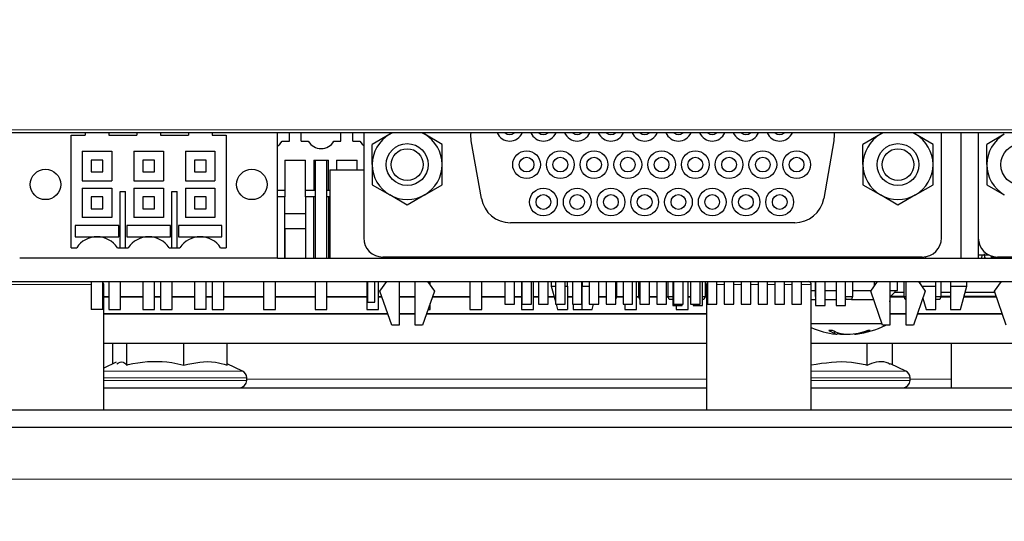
# Paper-space layout 'Blatt5' of a CAD drawing. Header units: millimetres. Extents: x 5 to 418, y 2 to 292.
# Tile 22 of 33: x 239 to 273, y 217 to 234. Entities that reach past the tile are written whole.
import ezdxf

# ---------------------------------------------------------------- set-up
doc = ezdxf.new("R2010")
doc.units = ezdxf.units.MM
doc.layers.add('SLD-0', color=7, linetype='Continuous')
doc.styles.add('SLDTEXTSTYLE1', font='TXT', dxfattribs={"width": 0.605})
doc.dimstyles.new('SLDDIMSTYLE4', dxfattribs={"dimtxt": 3.5, "dimasz": 3.302, "dimexe": 0, "dimexo": 0.0625, "dimgap": 0.875, "dimtad": 1, "dimlfac": 2, "dimrnd": 1e-09, "dimzin": 12, "dimdsep": 46, "dimtxsty": 'SLDTEXTSTYLE1', "dimsah": 1, "dimcen": 0.09, "dimadec": 0, "dimazin": 3, "dimtfac": 1, "dimtofl": 0, "dimtmove": 0, "dimatfit": 3, "dimfxl": 1, "dimfrac": 2, "dimtolj": 1, "dimtzin": 12, "dimarcsym": 0})

# ---------------------------------------------------------------- blocks, each defined once
blk = doc.blocks.new('_D_29')
at = {"layer": 'SLD-0', "color": 7}
for p, q in [((124.452, 158.08), (124.452, 265.479)), ((320.452, 158.08), (320.452, 265.479)), ((124.452, 264.479), (320.452, 264.479))]:
    blk.add_line(p, q, dxfattribs=at)
for points in [[(124.452, 264.479), (127.754, 263.971), (127.754, 264.987)], [(320.452, 264.479), (317.15, 264.987), (317.15, 263.971)]]:
    blk.add_solid(points, dxfattribs=at)
at = {"layer": 'SLD-0', "color": 7, "insert": (218.442, 268.99), "char_height": 3.5, "attachment_point": 1, "style": 'SLDTEXTSTYLE1'}
blk.add_mtext('392', dxfattribs=at)

psp = doc.layouts.new('Blatt5')

# ---------------------------------------------------------------- linework, layer by layer
at = {"color": 7, "linetype": 'Continuous', "lineweight": 18}
for p, q in [((225.7329, 230.1315), (287.1717, 230.1315)), ((238.4498, 224.8798), (241.5773, 224.8798)), ((241.9773, 224.8798), (242.0048, 224.8798)), ((262.4498, 224.8798), (262.4824, 224.8798)), ((262.8074, 224.8798), (263.0549, 224.8798)), ((263.3799, 224.8798), (263.6274, 224.8798)), ((263.9524, 224.8798), (264.1999, 224.8798)), ((264.5249, 224.8798), (264.7724, 224.8798)), ((265.0974, 224.8798), (265.3449, 224.8798)), ((265.6699, 224.8798), (266.0048, 224.8798)), ((242.0048, 221.9471), (246.6069, 221.9471)), ((246.6069, 221.9471), (246.7105, 221.9471)), ((266.0048, 221.9471), (268.1551, 221.9471)), ((268.1551, 221.9471), (269.2105, 221.9471)), ((246.7452, 221.7205), (242.0048, 221.7205)), ((242.0048, 221.6298), (246.7452, 221.6298)), ((246.8548, 221.7205), (246.7452, 221.7205)), ((246.7452, 221.6298), (246.8548, 221.6298)), ((246.8548, 221.6684), (262.4498, 221.6684)), ((268.2375, 221.7205), (266.0048, 221.7205)), ((266.0048, 221.6298), (268.2375, 221.6298)), ((269.3548, 221.7205), (268.2375, 221.7205)), ((268.2375, 221.6298), (269.3548, 221.6298)), ((269.3548, 221.6684), (270.7523, 221.6684)), ((141.7023, 218.2798), (303.2023, 218.2798))]:
    psp.add_line(p, q, dxfattribs=at)
at = {"color": 7, "linetype": 'Continuous', "lineweight": 25}
for p, q in [((287.1717, 230.0298), (225.7329, 230.0298)), ((240.9023, 229.9548), (241.3773, 229.9548)), ((240.9023, 226.1298), (240.9023, 229.9548)), ((241.3773, 230.0298), (241.3773, 229.9548)), ((242.1773, 230.0298), (242.1773, 229.9548)), ((242.1773, 229.9548), (243.1273, 229.9548)), ((243.1273, 230.0298), (243.1273, 229.9548)), ((243.9273, 230.0298), (243.9273, 229.9548)), ((243.9273, 229.9548), (244.8773, 229.9548)), ((244.8773, 230.0298), (244.8773, 229.9548)), ((245.6773, 230.0298), (245.6773, 229.9548)), ((245.6773, 229.9548), (246.1523, 229.9548)), ((246.1523, 229.9548), (246.1523, 226.1298)), ((247.9023, 225.7798), (247.9023, 230.0298)), ((248.3023, 229.7448), (248.3023, 230.0298)), ((248.7023, 229.7448), (248.7023, 230.0298)), ((250.0523, 229.7448), (250.0523, 230.0298)), ((250.4523, 229.7448), (250.4523, 230.0298)), ((250.8224, 230.0298), (250.8224, 226.4655)), ((251.7037, 229.9814), (251.1099, 229.6386)), ((251.7967, 230.0298), (251.7037, 229.9814)), ((251.7037, 229.9814), (251.7874, 230.0298)), ((252.8912, 229.9814), (252.7982, 230.0298)), ((252.8075, 230.0298), (252.8912, 229.9814)), ((253.4849, 229.6386), (252.8912, 229.9814)), ((268.3537, 229.9814), (267.7599, 229.6386)), ((268.4467, 230.0298), (268.3537, 229.9814)), ((268.3537, 229.9814), (268.4374, 230.0298)), ((269.5412, 229.9814), (269.4482, 230.0298)), ((269.4575, 230.0298), (269.5412, 229.9814)), ((270.1349, 229.6386), (269.5412, 229.9814)), ((270.4224, 226.4655), (270.4224, 230.0298)), ((271.0748, 230.0298), (271.0748, 225.7798)), ((271.6724, 230.0298), (271.6724, 226.4655)), ((272.5537, 229.9814), (271.9599, 229.6386)), ((248.0603, 229.7448), (248.3023, 229.7448)), ((248.7023, 229.7448), (248.9443, 229.7448)), ((249.8103, 229.7448), (250.0523, 229.7448)), ((250.4523, 229.7448), (250.6943, 229.7448)), ((251.1099, 228.953), (251.1099, 229.6386)), ((253.4849, 228.953), (253.4849, 229.6386)), ((254.8165, 227.8044), (254.4726, 229.7544)), ((266.7723, 229.7544), (266.4284, 227.8044)), ((267.7599, 228.953), (267.7599, 229.6386)), ((270.1349, 228.953), (270.1349, 229.6386)), ((271.9599, 228.953), (271.9599, 229.6386)), ((241.2773, 229.4048), (242.2773, 229.4048)), ((241.2773, 229.4048), (241.2773, 228.4048)), ((242.2773, 229.4048), (242.2773, 228.4048)), ((243.0273, 229.4048), (243.0273, 228.4048)), ((243.0273, 229.4048), (244.0273, 229.4048)), ((244.0273, 229.4048), (244.0273, 228.4048)), ((244.7773, 229.4048), (244.7773, 228.4048)), ((244.7773, 229.4048), (245.7773, 229.4048)), ((245.7773, 229.4048), (245.7773, 228.4048)), ((241.5773, 229.1047), (241.5773, 228.7048)), ((241.9773, 229.1047), (241.5773, 229.1047)), ((241.9773, 228.7048), (241.9773, 229.1047)), ((243.3273, 229.1047), (243.3273, 228.7048)), ((243.7273, 229.1047), (243.3273, 229.1047)), ((243.7273, 228.7048), (243.7273, 229.1047)), ((245.0773, 229.1047), (245.0773, 228.7048)), ((245.4773, 229.1047), (245.0773, 229.1047)), ((245.4773, 228.7048), (245.4773, 229.1047)), ((248.1523, 229.1047), (248.1523, 228.0798)), ((248.1523, 229.1047), (248.8523, 229.1047)), ((248.8523, 228.0798), (248.8523, 229.1047)), ((249.1273, 229.1047), (249.1273, 228.0798)), ((249.1273, 229.1047), (249.6273, 229.1047)), ((249.1773, 229.1047), (249.1773, 225.7798)), ((249.5773, 225.7798), (249.5773, 229.1047)), ((249.6273, 228.0798), (249.6273, 229.1047)), ((249.9023, 229.1047), (249.9023, 228.7798)), ((249.9023, 229.1047), (250.6023, 229.1047)), ((250.6023, 228.7798), (250.6023, 229.1047)), ((251.1099, 228.953), (251.1099, 228.2674)), ((253.4849, 228.2674), (253.4849, 228.953)), ((267.7599, 228.953), (267.7599, 228.2674)), ((270.1349, 228.2674), (270.1349, 228.953)), ((271.9599, 228.953), (271.9599, 228.2674)), ((241.5773, 228.7048), (241.9773, 228.7048)), ((243.3273, 228.7048), (243.7273, 228.7048)), ((245.0773, 228.7048), (245.4773, 228.7048)), ((249.6773, 228.7798), (249.6773, 225.7798)), ((249.6773, 228.7798), (250.8224, 228.7798)), ((241.2773, 228.4048), (242.2773, 228.4048)), ((241.2773, 228.1548), (242.2773, 228.1548)), ((241.2773, 228.1548), (241.2773, 227.1548)), ((242.2773, 228.1548), (242.2773, 227.1548)), ((243.0273, 228.4048), (244.0273, 228.4048)), ((243.0273, 228.1548), (244.0273, 228.1548)), ((243.0273, 228.1548), (243.0273, 227.1548)), ((244.0273, 228.1548), (244.0273, 227.1548)), ((244.7773, 228.4048), (245.7773, 228.4048)), ((244.7773, 228.1548), (245.7773, 228.1548)), ((244.7773, 228.1548), (244.7773, 227.1548)), ((245.7773, 228.1548), (245.7773, 227.1548)), ((251.1099, 228.2674), (251.7037, 227.9246)), ((252.8912, 227.9246), (253.4849, 228.2674)), ((267.7599, 228.2674), (268.3537, 227.9246)), ((269.5412, 227.9246), (270.1349, 228.2674)), ((271.9599, 228.2674), (272.5537, 227.9246)), ((241.5773, 227.8548), (241.5773, 227.4548)), ((241.9773, 227.8548), (241.5773, 227.8548)), ((241.9773, 227.4548), (241.9773, 227.8548)), ((242.5648, 226.1298), (242.5648, 228.0423)), ((242.5648, 228.0423), (242.7398, 228.0423)), ((242.7398, 226.1298), (242.7398, 228.0423)), ((243.3273, 227.8548), (243.3273, 227.4548)), ((243.7273, 227.8548), (243.3273, 227.8548)), ((243.7273, 227.4548), (243.7273, 227.8548)), ((244.3148, 226.1298), (244.3148, 228.0423)), ((244.3148, 228.0423), (244.4898, 228.0423)), ((244.4898, 226.1298), (244.4898, 228.0423)), ((245.0773, 227.8548), (245.0773, 227.4548)), ((245.4773, 227.8548), (245.0773, 227.8548)), ((245.4773, 227.4548), (245.4773, 227.8548)), ((247.9023, 228.0798), (248.1523, 228.0798)), ((248.1523, 227.8548), (247.9023, 227.8548)), ((248.1523, 228.0798), (248.1523, 227.8548)), ((248.1523, 226.7798), (248.1523, 227.8548)), ((248.8523, 228.0798), (249.1273, 228.0798)), ((248.8523, 227.8548), (248.8523, 228.0798)), ((249.1773, 227.8548), (248.8523, 227.8548)), ((248.8523, 227.8548), (248.8523, 226.7798)), ((249.1273, 228.0798), (249.1773, 228.0798)), ((249.1273, 225.7798), (249.1273, 227.8548)), ((249.5773, 228.0798), (249.6273, 228.0798)), ((249.6773, 227.8548), (249.5773, 227.8548)), ((249.6273, 228.0798), (249.6773, 228.0798)), ((249.6273, 227.8548), (249.6273, 225.7798)), ((252.2974, 227.5818), (251.7037, 227.9246)), ((252.8912, 227.9246), (252.2974, 227.5818)), ((268.9474, 227.5818), (268.3537, 227.9246)), ((269.5412, 227.9246), (268.9474, 227.5818)), ((242.2773, 227.1548), (241.2773, 227.1548)), ((241.5773, 227.4548), (241.9773, 227.4548)), ((244.0273, 227.1548), (243.0273, 227.1548)), ((243.3273, 227.4548), (243.7273, 227.4548)), ((245.7773, 227.1548), (244.7773, 227.1548)), ((245.0773, 227.4548), (245.4773, 227.4548)), ((248.8523, 227.2798), (248.1523, 227.2798)), ((242.5148, 226.8805), (241.0398, 226.8805)), ((241.0398, 226.8805), (241.0398, 226.5047)), ((242.5148, 226.5047), (242.5148, 226.8805)), ((244.2648, 226.8805), (242.7898, 226.8805)), ((242.7898, 226.8805), (242.7898, 226.5047)), ((244.2648, 226.5047), (244.2648, 226.8805)), ((246.0148, 226.8805), (244.5398, 226.8805)), ((244.5398, 226.8805), (244.5398, 226.5047)), ((246.0148, 226.5047), (246.0148, 226.8805)), ((265.4436, 226.978), (255.8013, 226.978)), ((241.0398, 226.5047), (241.7753, 226.5047)), ((241.0398, 226.5047), (242.5148, 226.5047)), ((241.0398, 226.5047), (241.0398, 226.5047)), ((241.7793, 226.5047), (242.5148, 226.5047)), ((242.5148, 226.5047), (242.5148, 226.5047)), ((242.7898, 226.5047), (243.5253, 226.5047)), ((242.7898, 226.5047), (242.7898, 226.5047)), ((242.7898, 226.5047), (244.2648, 226.5047)), ((243.5293, 226.5047), (244.2648, 226.5047)), ((244.2648, 226.5047), (244.2648, 226.5047)), ((244.5398, 226.5047), (245.2753, 226.5047)), ((244.5398, 226.5047), (246.0148, 226.5047)), ((244.5398, 226.5047), (244.5398, 226.5047)), ((245.2793, 226.5047), (246.0148, 226.5047)), ((246.0148, 226.5047), (246.0148, 226.5047)), ((248.1523, 226.7798), (248.1523, 225.7798)), ((248.1523, 226.7798), (248.8523, 226.7798)), ((248.1523, 225.7798), (248.1523, 226.7798)), ((248.1523, 226.7798), (248.1523, 226.7798)), ((248.8523, 226.7798), (248.8523, 225.7798)), ((240.9023, 226.1298), (241.0858, 226.1298)), ((242.4688, 226.1298), (242.8358, 226.1298)), ((244.2188, 226.1298), (244.5858, 226.1298)), ((245.9688, 226.1298), (246.1523, 226.1298)), ((271.673, 225.7798), (271.673, 226.4385)), ((269.7724, 225.8155), (251.4724, 225.8155)), ((251.6224, 225.7798), (251.6224, 225.8155)), ((252.0224, 225.8155), (252.0224, 225.7798)), ((252.3523, 225.8155), (252.3523, 225.7798)), ((252.5724, 225.7798), (252.5724, 225.8155)), ((252.9724, 225.8155), (252.9724, 225.7798)), ((253.0773, 225.7798), (253.0773, 225.8155)), ((253.1273, 225.8155), (253.1273, 225.7798)), ((253.4023, 225.8155), (253.4023, 225.7798)), ((253.4023, 225.7798), (253.4023, 225.8155)), ((254.1023, 225.8155), (254.1023, 225.7798)), ((254.3773, 225.7798), (254.3773, 225.8155)), ((254.4273, 225.8155), (254.4273, 225.7798)), ((254.8273, 225.7798), (254.8273, 225.8155)), ((254.8773, 225.8155), (254.8773, 225.7798)), ((255.1523, 225.8155), (255.1523, 225.7798)), ((255.1523, 225.7798), (255.1523, 225.8155)), ((255.6124, 225.8155), (255.6124, 225.7798)), ((255.9374, 225.7798), (255.9374, 225.8155)), ((256.1273, 225.7798), (256.1273, 225.8155)), ((256.1773, 225.8155), (256.1773, 225.7798)), ((256.1849, 225.8155), (256.1849, 225.7798)), ((256.5099, 225.7798), (256.5099, 225.8155)), ((256.5773, 225.7798), (256.5773, 225.8155)), ((256.6273, 225.8155), (256.6273, 225.7798)), ((256.7574, 225.8155), (256.7574, 225.7798)), ((257.0824, 225.7798), (257.0824, 225.8155)), ((257.3299, 225.8155), (257.3299, 225.7798)), ((257.6549, 225.7798), (257.6549, 225.8155)), ((257.9024, 225.8155), (257.9024, 225.7798)), ((258.2274, 225.7798), (258.2274, 225.8155)), ((258.4749, 225.8155), (258.4749, 225.7798)), ((258.7999, 225.7798), (258.7999, 225.8155)), ((259.0474, 225.8155), (259.0474, 225.7798)), ((259.3724, 225.7798), (259.3724, 225.8155)), ((259.6199, 225.8155), (259.6199, 225.7798)), ((259.9449, 225.7798), (259.9449, 225.8155)), ((260.1924, 225.8155), (260.1924, 225.7798)), ((260.5174, 225.7798), (260.5174, 225.8155)), ((260.7649, 225.8155), (260.7649, 225.7798)), ((261.0899, 225.7798), (261.0899, 225.8155)), ((261.3374, 225.8155), (261.3374, 225.7798)), ((261.6624, 225.7798), (261.6624, 225.8155)), ((261.9099, 225.8155), (261.9099, 225.7798)), ((262.2349, 225.7798), (262.2349, 225.8155)), ((262.4824, 225.8155), (262.4824, 225.7798)), ((262.8074, 225.7798), (262.8074, 225.8155)), ((263.0549, 225.8155), (263.0549, 225.7798)), ((263.3799, 225.7798), (263.3799, 225.8155)), ((263.6274, 225.8155), (263.6274, 225.7798)), ((263.9524, 225.7798), (263.9524, 225.8155)), ((264.1999, 225.8155), (264.1999, 225.7798)), ((264.5249, 225.7798), (264.5249, 225.8155)), ((264.7724, 225.8155), (264.7724, 225.7798)), ((265.0974, 225.7798), (265.0974, 225.8155)), ((265.3449, 225.8155), (265.3449, 225.7798)), ((265.6699, 225.7798), (265.6699, 225.8155)), ((267.6023, 225.7798), (267.6029, 225.8155)), ((267.6348, 225.7798), (267.6348, 225.8155)), ((267.9198, 225.8155), (267.9198, 225.7798)), ((268.0023, 225.8155), (268.0023, 225.7798)), ((268.2724, 225.7798), (268.2724, 225.8155)), ((268.6724, 225.8155), (268.6724, 225.7798)), ((268.6773, 225.7798), (268.6773, 225.8155)), ((268.8387, 225.8155), (268.8387, 225.7798)), ((268.9198, 225.8155), (268.9198, 225.7798)), ((269.0023, 225.8155), (269.0023, 225.7798)), ((269.2224, 225.7798), (269.2224, 225.8155)), ((269.6224, 225.8155), (269.6224, 225.7798)), ((269.8902, 225.7798), (269.8902, 225.8263)), ((272.0407, 225.8798), (271.673, 225.8798)), ((271.7935, 225.7798), (271.8023, 225.8798)), ((271.8708, 225.9298), (271.8846, 225.7798)), ((271.8989, 225.7798), (271.8858, 225.9298)), ((272.1148, 225.7798), (272.1148, 225.8496)), ((272.1577, 225.8367), (272.1577, 225.7887)), ((290.4321, 225.8155), (272.3224, 225.8155)), ((272.4724, 225.7798), (272.4724, 225.8155)), ((247.9023, 225.7798), (239.1523, 225.7798)), ((247.9023, 225.7798), (290.4384, 225.7798)), ((272.1577, 225.7887), (272.4724, 225.7887)), ((272.3148, 225.7887), (272.3148, 225.7798)), ((236.7273, 224.9798), (290.5795, 224.9798)), ((241.5773, 224.9798), (241.5773, 224.0298)), ((241.9773, 224.0298), (241.9773, 224.9798)), ((242.0048, 220.6298), (242.0048, 224.8798)), ((242.1773, 224.9798), (242.1773, 224.0298)), ((242.5773, 224.0298), (242.5773, 224.9798)), ((243.3273, 224.9798), (243.3273, 224.0298)), ((243.7273, 224.0298), (243.7273, 224.9798)), ((243.9273, 224.9798), (243.9273, 224.0298)), ((244.3273, 224.0298), (244.3273, 224.9798)), ((245.0773, 224.9798), (245.0773, 224.0298)), ((245.4773, 224.0298), (245.4773, 224.9798)), ((245.6773, 224.9798), (245.6773, 224.0298)), ((246.0773, 224.0298), (246.0773, 224.9798)), ((247.4273, 224.9798), (247.4273, 224.0298)), ((247.8273, 224.0298), (247.8273, 224.9798)), ((249.1773, 224.9798), (249.1773, 224.0298)), ((249.5773, 224.0298), (249.5773, 224.9798)), ((250.9273, 224.9798), (250.9273, 224.0298)), ((250.9523, 224.9798), (250.9523, 224.2798)), ((251.2023, 224.2798), (251.2023, 224.9798)), ((251.3273, 224.0298), (251.3273, 224.9798)), ((251.3724, 224.653), (251.6058, 224.9798)), ((252.0224, 224.9798), (252.0224, 223.503)), ((252.5724, 223.503), (252.5724, 224.9798)), ((252.989, 224.9798), (253.2224, 224.653)), ((253.0773, 224.8562), (253.0773, 224.9798)), ((254.4273, 224.9798), (254.4273, 224.0298)), ((254.8273, 224.0298), (254.8273, 224.9798)), ((255.6124, 224.9798), (255.6124, 224.2155)), ((255.9374, 224.2155), (255.9374, 224.9798)), ((256.1773, 224.9798), (256.1773, 224.0298)), ((256.1849, 224.9798), (256.1849, 224.2155)), ((256.5099, 224.2155), (256.5099, 224.9798)), ((256.5773, 224.0298), (256.5773, 224.9798)), ((256.7574, 224.9798), (256.7574, 224.2155)), ((257.0824, 224.2155), (257.0824, 224.9798)), ((257.1875, 224.9798), (257.1875, 224.8298)), ((257.1875, 224.8298), (257.3299, 224.3025)), ((257.1875, 224.8298), (257.3299, 224.8298)), ((257.3299, 224.9798), (257.3299, 224.2155)), ((257.6549, 224.2155), (257.6549, 224.9798)), ((257.6549, 224.8298), (257.7375, 224.8298)), ((257.7375, 224.8298), (257.7375, 224.9798)), ((257.7375, 224.8298), (257.7375, 224.0348)), ((257.9024, 224.9798), (257.9024, 224.2155)), ((258.2274, 224.2155), (258.2274, 224.9798)), ((258.2375, 224.9798), (258.2375, 224.8298)), ((258.2375, 224.0348), (258.2375, 224.8298)), ((258.2375, 224.8298), (258.4749, 224.8298)), ((258.4749, 224.9798), (258.4749, 224.2155)), ((258.7999, 224.2155), (258.7999, 224.9798)), ((259.0474, 224.9798), (259.0474, 224.2155)), ((259.3724, 224.2155), (259.3724, 224.9798)), ((259.4023, 224.9798), (259.4023, 224.4798)), ((259.6199, 224.9798), (259.6199, 224.2155)), ((259.9449, 224.2155), (259.9449, 224.9798)), ((260.0773, 224.0298), (260.0773, 224.9798)), ((260.1523, 224.4798), (260.1523, 224.9798)), ((260.1924, 224.9798), (260.1924, 224.2155)), ((260.5174, 224.2155), (260.5174, 224.9798)), ((260.7649, 224.9798), (260.7649, 224.2155)), ((261.0899, 224.2155), (261.0899, 224.9798)), ((261.1523, 224.4798), (261.1523, 224.9798)), ((261.305, 224.9798), (261.305, 224.1698)), ((261.3374, 224.9798), (261.3374, 224.2155)), ((261.6624, 224.2155), (261.6624, 224.9798)), ((261.8273, 224.0298), (261.8273, 224.9798)), ((261.9099, 224.9798), (261.9099, 224.2155)), ((262.2349, 224.2155), (262.2349, 224.9798)), ((262.3175, 224.1698), (262.3175, 224.9798)), ((262.4023, 224.9798), (262.4023, 224.4798)), ((262.4498, 224.8798), (262.4498, 220.6298)), ((262.4824, 224.9798), (262.4824, 224.2155)), ((262.8074, 224.2155), (262.8074, 224.9798)), ((263.0549, 224.9798), (263.0549, 224.2155)), ((263.3799, 224.2155), (263.3799, 224.9798)), ((263.6274, 224.9798), (263.6274, 224.2155)), ((263.9524, 224.2155), (263.9524, 224.9798)), ((264.1999, 224.9798), (264.1999, 224.2155)), ((264.5249, 224.2155), (264.5249, 224.9798)), ((264.7724, 224.9798), (264.7724, 224.2155)), ((265.0974, 224.2155), (265.0974, 224.9798)), ((265.3449, 224.9798), (265.3449, 224.2155)), ((265.6699, 224.2155), (265.6699, 224.9798)), ((266.0048, 220.6298), (266.0048, 224.8798)), ((266.1523, 224.4798), (266.1523, 224.9798)), ((266.1525, 224.9798), (266.1525, 224.1698)), ((266.4725, 224.1698), (266.4725, 224.9798)), ((266.845, 224.9798), (266.845, 224.1698)), ((267.165, 224.1698), (267.165, 224.9798)), ((267.4023, 224.9798), (267.4023, 224.4798)), ((268.0224, 224.653), (268.2558, 224.9798)), ((268.1523, 224.8348), (268.1523, 224.9798)), ((268.6724, 224.9798), (268.6724, 223.503)), ((268.9273, 224.6798), (268.9273, 224.9798)), ((269.1523, 224.4798), (269.1523, 224.9798)), ((269.2224, 223.503), (269.2224, 224.9798)), ((269.639, 224.9798), (269.8724, 224.653)), ((269.6825, 224.9798), (269.6825, 224.9189)), ((269.7462, 224.8298), (270.2325, 224.8298)), ((270.2325, 224.8298), (270.2325, 224.9798)), ((270.2325, 224.0348), (270.2325, 224.8298)), ((270.4023, 224.9798), (270.4023, 224.4798)), ((270.7325, 224.9798), (270.7325, 224.8298)), ((270.7325, 224.8298), (271.2825, 224.8298)), ((270.7325, 224.8298), (270.7325, 224.0348)), ((271.0677, 224.0348), (271.2825, 224.8298)), ((271.2825, 224.8298), (271.2825, 224.9798)), ((272.2224, 224.653), (272.4558, 224.9798)), ((242.0048, 224.4798), (242.1773, 224.4798)), ((242.0048, 224.4675), (242.1773, 224.4675)), ((242.5773, 224.4798), (243.3273, 224.4798)), ((242.5773, 224.4675), (243.3273, 224.4675)), ((243.7273, 224.4798), (243.9273, 224.4798)), ((243.7273, 224.4675), (243.9273, 224.4675)), ((244.3273, 224.4798), (245.0773, 224.4798)), ((244.3273, 224.4675), (245.0773, 224.4675)), ((245.4773, 224.4798), (245.6773, 224.4798)), ((245.4773, 224.4675), (245.6773, 224.4675)), ((246.0773, 224.4798), (247.4273, 224.4798)), ((246.0773, 224.4675), (247.4273, 224.4675)), ((247.8273, 224.4798), (249.1773, 224.4798)), ((247.8273, 224.4675), (249.1773, 224.4675)), ((249.5773, 224.4798), (250.9273, 224.4798)), ((249.5773, 224.4675), (250.9273, 224.4675)), ((251.3273, 224.4798), (251.4327, 224.4798)), ((251.3273, 224.4675), (251.437, 224.4675)), ((251.7724, 223.503), (251.3724, 224.653)), ((252.0224, 224.4798), (252.5724, 224.4798)), ((252.0224, 224.4675), (252.5724, 224.4675)), ((253.2224, 224.653), (252.8224, 223.503)), ((253.1579, 224.4675), (254.4273, 224.4675)), ((253.1622, 224.4798), (254.4273, 224.4798)), ((254.8273, 224.4798), (255.6124, 224.4798)), ((254.8273, 224.4675), (255.6124, 224.4675)), ((255.9374, 224.4798), (256.1773, 224.4798)), ((255.9374, 224.4675), (256.1773, 224.4675)), ((256.5773, 224.4798), (256.7574, 224.4798)), ((256.5773, 224.4675), (256.7574, 224.4675)), ((257.0824, 224.4798), (257.2821, 224.4798)), ((257.0824, 224.4675), (257.2854, 224.4675)), ((257.7375, 224.4798), (257.9024, 224.4798)), ((257.7375, 224.4675), (257.9024, 224.4675)), ((258.2274, 224.4798), (258.2375, 224.4798)), ((258.7999, 224.4798), (259.0474, 224.4798)), ((258.7999, 224.4675), (259.0474, 224.4675)), ((259.3724, 224.4798), (259.4023, 224.4798)), ((259.4023, 224.4798), (259.3724, 224.4001)), ((259.3977, 224.4675), (259.6199, 224.4675)), ((259.4023, 224.4798), (259.6199, 224.4798)), ((260.0773, 224.4798), (260.1523, 224.4798)), ((260.0773, 224.4675), (260.1569, 224.4675)), ((260.1898, 224.3798), (260.1523, 224.4798)), ((260.1523, 224.4798), (260.1924, 224.4798)), ((260.5174, 224.4798), (260.7649, 224.4798)), ((260.5174, 224.4675), (260.7649, 224.4675)), ((261.0899, 224.4798), (261.1523, 224.4798)), ((261.0899, 224.4675), (261.1569, 224.4675)), ((261.1523, 224.4798), (261.305, 224.4798)), ((261.1898, 224.3798), (261.1523, 224.4798)), ((261.8273, 224.4798), (261.9099, 224.4798)), ((261.8273, 224.4675), (261.9099, 224.4675)), ((262.3175, 224.4798), (262.4023, 224.4798)), ((262.4023, 224.4798), (262.3648, 224.3798)), ((262.3977, 224.4675), (262.4498, 224.4675)), ((262.4023, 224.4798), (262.4498, 224.4798)), ((266.0048, 224.6798), (266.1525, 224.6798)), ((266.1523, 224.4798), (266.1525, 224.4798)), ((266.1525, 224.4792), (266.1523, 224.4798)), ((266.4725, 224.6798), (266.845, 224.6798)), ((267.165, 224.4798), (267.4023, 224.4798)), ((267.4023, 224.4798), (267.3648, 224.3798)), ((267.4023, 224.6798), (268.0416, 224.6798)), ((268.4224, 223.503), (268.0224, 224.653)), ((268.6724, 224.6798), (268.9273, 224.6798)), ((268.6912, 224.4815), (268.6724, 224.4811)), ((268.6724, 224.4675), (269.1569, 224.4675)), ((268.6912, 224.4815), (268.8387, 224.629)), ((269.1523, 224.4815), (268.6912, 224.4815)), ((268.8387, 224.6798), (268.8387, 224.629)), ((268.8387, 224.629), (269.1523, 224.629)), ((269.1898, 224.3798), (269.1523, 224.4798)), ((269.1523, 224.4798), (269.2224, 224.4798)), ((269.8724, 224.653), (269.4724, 223.503)), ((270.2325, 224.4798), (270.4023, 224.4798)), ((270.4023, 224.4798), (270.3648, 224.3798)), ((270.3977, 224.4675), (270.7325, 224.4675)), ((270.4023, 224.629), (270.7325, 224.629)), ((270.7325, 224.4815), (270.4023, 224.4815)), ((271.1846, 224.4675), (272.2869, 224.4675)), ((272.2821, 224.4815), (271.1884, 224.4815)), ((271.2282, 224.629), (272.2308, 224.629)), ((272.6224, 223.503), (272.2224, 224.653)), ((250.9523, 224.2798), (251.2023, 224.2798)), ((253.0773, 224.0298), (253.0773, 224.2357)), ((255.6124, 224.2155), (255.9374, 224.2155)), ((256.1849, 224.2155), (256.5099, 224.2155)), ((256.7574, 224.2155), (257.0824, 224.2155)), ((257.3299, 224.2155), (257.6549, 224.2155)), ((257.3535, 224.2155), (257.4023, 224.0348)), ((257.9024, 224.2155), (258.2274, 224.2155)), ((257.9273, 224.2155), (257.9273, 224.0298)), ((258.2375, 224.3798), (258.2274, 224.3798)), ((258.4749, 224.2155), (258.7999, 224.2155)), ((258.5727, 224.0348), (258.6215, 224.2155)), ((259.0474, 224.2155), (259.3724, 224.2155)), ((259.6199, 224.2155), (259.9449, 224.2155)), ((259.6773, 224.2155), (259.6773, 224.0298)), ((260.1924, 224.3798), (260.1898, 224.3798)), ((260.1924, 224.2155), (260.5174, 224.2155)), ((260.7649, 224.2155), (261.0899, 224.2155)), ((261.305, 224.3798), (261.1898, 224.3798)), ((261.305, 224.1698), (261.625, 224.1698)), ((261.3374, 224.2155), (261.6624, 224.2155)), ((261.4273, 224.1698), (261.4273, 224.0298)), ((261.625, 224.1698), (261.625, 224.2155)), ((261.9099, 224.2155), (262.2349, 224.2155)), ((261.9975, 224.2155), (261.9975, 224.1698)), ((261.9975, 224.1698), (262.3175, 224.1698)), ((262.3648, 224.3798), (262.3175, 224.3798)), ((262.4824, 224.2155), (262.8074, 224.2155)), ((263.0549, 224.2155), (263.3799, 224.2155)), ((263.6274, 224.2155), (263.9524, 224.2155)), ((264.1999, 224.2155), (264.5249, 224.2155)), ((264.7724, 224.2155), (265.0974, 224.2155)), ((265.3449, 224.2155), (265.6699, 224.2155)), ((266.0048, 224.3798), (266.1525, 224.3798)), ((266.1525, 224.1698), (266.4725, 224.1698)), ((266.4725, 224.3798), (266.845, 224.3798)), ((266.845, 224.1698), (267.165, 224.1698)), ((267.1898, 224.3798), (267.165, 224.4459)), ((267.3648, 224.3798), (267.1898, 224.3798)), ((267.3648, 224.3798), (268.1175, 224.3798)), ((268.6724, 224.2997), (268.6773, 224.3798)), ((268.6724, 224.3798), (268.6773, 224.3798)), ((269.2224, 224.3798), (269.1898, 224.3798)), ((269.7924, 224.4229), (269.8973, 224.0348)), ((270.3648, 224.3798), (270.2325, 224.3798)), ((241.9773, 224.0298), (241.5773, 224.0298)), ((251.6371, 223.892), (242.0048, 223.892)), ((251.6414, 223.8798), (242.0048, 223.8798)), ((242.1773, 224.0298), (242.5773, 224.0298)), ((243.3273, 224.0298), (243.7273, 224.0298)), ((243.9273, 224.0298), (244.3273, 224.0298)), ((245.4773, 224.0298), (245.0773, 224.0298)), ((245.6773, 224.0298), (246.0773, 224.0298)), ((247.4273, 224.0298), (247.8273, 224.0298)), ((249.1773, 224.0298), (249.5773, 224.0298)), ((250.9273, 224.0298), (251.3273, 224.0298)), ((252.5724, 223.892), (252.0224, 223.892)), ((252.5724, 223.8798), (252.0224, 223.8798)), ((262.4498, 223.8798), (252.9535, 223.8798)), ((262.4498, 223.892), (252.9577, 223.892)), ((253.0057, 224.0298), (253.0773, 224.0298)), ((254.4273, 224.0298), (254.8273, 224.0298)), ((256.1773, 224.0298), (256.5773, 224.0298)), ((257.4023, 224.0348), (257.7375, 224.0348)), ((257.9273, 224.0298), (258.3273, 224.0298)), ((258.2375, 224.0348), (258.5727, 224.0348)), ((258.3273, 224.0298), (258.3273, 224.0348)), ((259.6773, 224.0298), (260.0773, 224.0298)), ((261.4273, 224.0298), (261.8273, 224.0298)), ((269.2224, 223.892), (268.6724, 223.892)), ((269.2224, 223.8798), (268.6724, 223.8798)), ((272.4914, 223.8798), (269.6035, 223.8798)), ((272.4871, 223.892), (269.6077, 223.892)), ((269.8973, 224.0348), (270.2325, 224.0348)), ((270.7325, 224.0348), (271.0677, 224.0348)), ((252.0224, 223.503), (251.7724, 223.503)), ((252.8224, 223.503), (252.5724, 223.503)), ((266.0048, 223.5548), (268.4044, 223.5548)), ((268.6724, 223.503), (268.4224, 223.503)), ((269.4724, 223.503), (269.2224, 223.503)), ((266.7991, 223.2942), (266.7848, 223.2361)), ((266.8982, 223.2529), (266.881, 223.1951)), ((267.1159, 223.2068), (267.1152, 223.1951)), ((267.4675, 223.2155), (267.4736, 223.1951)), ((267.7028, 223.261), (267.7072, 223.2361)), ((262.4498, 222.8798), (242.0048, 222.8798)), ((242.3167, 222.1907), (242.3167, 222.8798)), ((242.782, 222.151), (242.782, 222.8798)), ((244.7176, 222.151), (244.7176, 222.8798)), ((246.1879, 222.151), (246.1879, 222.8798)), ((286.4498, 222.8798), (266.0048, 222.8798)), ((267.9055, 222.151), (267.9055, 222.8798)), ((268.7659, 222.1543), (268.7659, 222.8798)), ((270.7523, 222.8798), (270.7523, 221.6684)), ((242.4288, 222.243), (242.0048, 222.0453)), ((246.7105, 221.9471), (246.1879, 222.1907)), ((269.2105, 221.9471), (268.6891, 222.1902)), ((246.8548, 221.6298), (246.8548, 221.7205)), ((269.3548, 221.6298), (269.3548, 221.7205)), ((270.7523, 221.6684), (270.7523, 221.3798)), ((242.0048, 221.3798), (262.4498, 221.3798)), ((266.0048, 221.3798), (284.9963, 221.3798)), ((222.5523, 220.6298), (291.2523, 220.6298)), ((303.2023, 220.0298), (141.7023, 220.0298))]:
    psp.add_line(p, q, dxfattribs=at)
at = {"color": 7, "linetype": 'Continuous', "lineweight": 25, "flags": 128}
for points in [[(254.4726, 229.7544), (254.4584, 229.9716), (254.4626, 230.0298)], [(266.7823, 230.0298), (266.7865, 229.9716), (266.7723, 229.7544)], [(247.9023, 229.5772), (247.9808, 229.6412), (248.0603, 229.7448)], [(250.6943, 229.7448), (250.7737, 229.6412), (250.8224, 229.5984)], [(267.1152, 223.1951), (267.1516, 223.1977), (267.1773, 223.2)]]:
    psp.add_lwpolyline(points, dxfattribs=at)
at = {"color": 7, "linetype": 'Continuous', "lineweight": 25}
for centre, radius in [((252.2974, 228.953), 0.7112), ((252.2974, 228.953), 0.5391), ((268.9474, 228.953), 0.7112), ((268.9474, 228.953), 0.5391), ((273.1474, 228.953), 0.7112), ((256.3474, 228.953), 0.47), ((256.3474, 228.953), 0.25), ((257.4924, 228.953), 0.47), ((257.4924, 228.953), 0.25), ((258.6374, 228.953), 0.47), ((258.6374, 228.953), 0.25), ((259.7824, 228.953), 0.47), ((259.7824, 228.953), 0.25), ((260.9274, 228.953), 0.47), ((260.9274, 228.953), 0.25), ((262.0724, 228.953), 0.47), ((262.0724, 228.953), 0.25), ((263.2174, 228.953), 0.47), ((263.2174, 228.953), 0.25), ((264.3624, 228.953), 0.47), ((264.3624, 228.953), 0.25), ((265.5074, 228.953), 0.47), ((265.5074, 228.953), 0.25), ((240.0273, 228.2797), 0.5167), ((247.0273, 228.2797), 0.5167), ((256.9199, 227.683), 0.47), ((258.0649, 227.683), 0.47), ((259.2099, 227.683), 0.47), ((260.3549, 227.683), 0.47), ((261.4999, 227.683), 0.47), ((262.6449, 227.683), 0.47), ((263.7899, 227.683), 0.47), ((264.9349, 227.683), 0.47), ((256.9199, 227.683), 0.25), ((258.0649, 227.683), 0.25), ((259.2099, 227.683), 0.25), ((260.3549, 227.683), 0.25), ((261.4999, 227.683), 0.25), ((262.6449, 227.683), 0.25), ((263.7899, 227.683), 0.25), ((264.9349, 227.683), 0.25)]:
    psp.add_circle(centre, radius, dxfattribs=at)
for centre, radius, start, end in [((252.2974, 228.953), 1.1875, 120, 180), ((252.2974, 228.953), 1.1875, 0, 60), ((255.7749, 230.223), 0.47, 204.27817, 270), ((255.7749, 230.223), 0.25, 230.62353, 309.37647), ((255.7749, 230.223), 0.47, 270, 335.72183), ((256.9199, 230.223), 0.47, 204.27817, 270), ((256.9199, 230.223), 0.25, 230.62353, 309.37647), ((256.9199, 230.223), 0.47, 270, 335.72183), ((258.0649, 230.223), 0.47, 204.27817, 270), ((258.0649, 230.223), 0.25, 230.62353, 309.37647), ((258.0649, 230.223), 0.47, 270, 335.72183), ((259.2099, 230.223), 0.47, 204.27817, 270), ((259.2099, 230.223), 0.25, 230.62353, 309.37647), ((259.2099, 230.223), 0.47, 270, 335.72183), ((260.3549, 230.223), 0.47, 204.27817, 270), ((260.3549, 230.223), 0.25, 230.62353, 309.37647), ((260.3549, 230.223), 0.47, 270, 335.72183), ((261.4999, 230.223), 0.47, 204.27817, 270), ((261.4999, 230.223), 0.25, 230.62353, 309.37647), ((261.4999, 230.223), 0.47, 270, 335.72183), ((262.6449, 230.223), 0.47, 204.27817, 270), ((262.6449, 230.223), 0.25, 230.62353, 309.37647), ((262.6449, 230.223), 0.47, 270, 335.72183), ((263.7899, 230.223), 0.47, 204.27817, 270), ((263.7899, 230.223), 0.25, 230.62353, 309.37647), ((263.7899, 230.223), 0.47, 270, 335.72183), ((264.9349, 230.223), 0.47, 204.27817, 270), ((264.9349, 230.223), 0.25, 230.62353, 309.37647), ((264.9349, 230.223), 0.47, 270, 335.72183), ((268.9474, 228.953), 1.1875, 120, 180), ((268.9474, 228.953), 1.1875, 0, 60), ((273.1474, 228.953), 1.1875, 120, 180), ((249.3773, 229.9948), 0.5, 210, 330), ((252.2974, 228.953), 1.1875, 180, 240), ((252.2974, 228.953), 1.1875, 300, 0), ((268.9474, 228.953), 1.1875, 180, 240), ((268.9474, 228.953), 1.1875, 300, 0), ((273.1474, 228.953), 1.1875, 180, 240), ((252.2974, 228.953), 1.1875, 240, 300), ((255.8013, 227.978), 1, 190, 270), ((265.4436, 227.978), 1, 270, 350), ((268.9474, 228.953), 1.1875, 240, 300), ((241.7773, 225.6797), 0.825, 33.05571, 146.94429), ((243.5273, 225.6797), 0.825, 33.05571, 146.94429), ((245.2773, 225.6797), 0.825, 33.05571, 146.94429), ((251.4724, 226.4655), 0.65, 180, 270), ((269.7724, 226.4655), 0.65, 270, 0), ((272.3224, 226.4655), 0.65, 180, 270), ((241.9048, 224.8798), 0.1, 0, 43.5302), ((262.5498, 224.8798), 0.1, 132.34133, 180), ((265.9048, 224.8798), 0.1, 0, 90), ((267.1773, 226.1706), 2.9908, 276.66586, 296.88446), ((267.1773, 226.1706), 2.9908, 246.91908, 263.33414), ((266.6603, 225.4994), 2.1663, 268.44347, 271.55653), ((267.088, 224.0254), 0.8455, 234.86822, 248.98596), ((267.393, 224.5869), 1.4227, 241.72699, 251.70222), ((266.9215, 223.4233), 0.2317, 233.85905, 259.94532), ((267.256, 226.0544), 2.8628, 262.59532, 267.17976), ((267.3602, 225.1246), 1.9333, 257.64069, 266.41977), ((267.0974, 226.0682), 2.8766, 272.82958, 280.0955), ((267.3877, 224.3697), 1.1778, 274.18252, 285.74085), ((267.0624, 225.6489), 2.4723, 282.5996, 290.55045), ((267.2616, 225.1113), 1.9274, 283.36658, 292.75426), ((267.9687, 224.258), 0.9249, 267.61779, 272.38221), ((246.6048, 221.7205), 0.25, 0, 65), ((269.1048, 221.7205), 0.25, 0, 65), ((246.6048, 221.6298), 0.25, 270, 0), ((269.1048, 221.6298), 0.25, 270, 0)]:
    psp.add_arc(centre, radius, start, end, dxfattribs=at)
for points, knots in [([(242.4534, 222.1901), (242.5218, 222.2317), (242.6323, 222.2991), (242.7406, 222.192), (242.782, 222.151)], [0, 0, 0, 0, 0.6180728, 1, 1, 1, 1]), ([(242.782, 222.151), (242.8521, 222.1673), (243.351, 222.2831), (244.0176, 222.3068), (244.5826, 222.1811), (244.7176, 222.151)], [0, 0, 0, 0, 0.1105939, 0.7873544, 1, 1, 1, 1]), ([(244.7176, 222.151), (245.0785, 222.2273), (245.5729, 222.3318), (246.0571, 222.1895), (246.1879, 222.151)], [0, 0, 0, 0, 0.7299075, 1, 1, 1, 1]), ([(266.0048, 222.1585), (266.4611, 222.228), (267.1003, 222.3254), (267.7264, 222.1898), (267.9055, 222.151)], [0, 0, 0, 0, 0.7139162, 1, 1, 1, 1]), ([(267.9055, 222.151), (268.1168, 222.2318), (268.3792, 222.3322), (268.6363, 222.2087), (268.6865, 222.1847)], [0, 0, 0, 0, 0.8050167, 1, 1, 1, 1])]:
    psp.add_open_spline(points, degree=3, knots=knots, dxfattribs=at)

# ---------------------------------------------------------------- dimensions: what is measured, and where the dimension line sits
at = {"layer": 'SLD-0', "color": 7}
dim = psp.add_linear_dim(base=(320.4523, 264.4786), p1=(124.4523, 158.0798), p2=(320.4523, 158.0798), dimstyle='SLDDIMSTYLE4', dxfattribs=at)
dim.commit()
dim.dimension.update_dxf_attribs({"geometry": '_D_29', "text_midpoint": (222.4523, 264.4786), "dimtype": 160})

doc.saveas('drawing.dxf')
